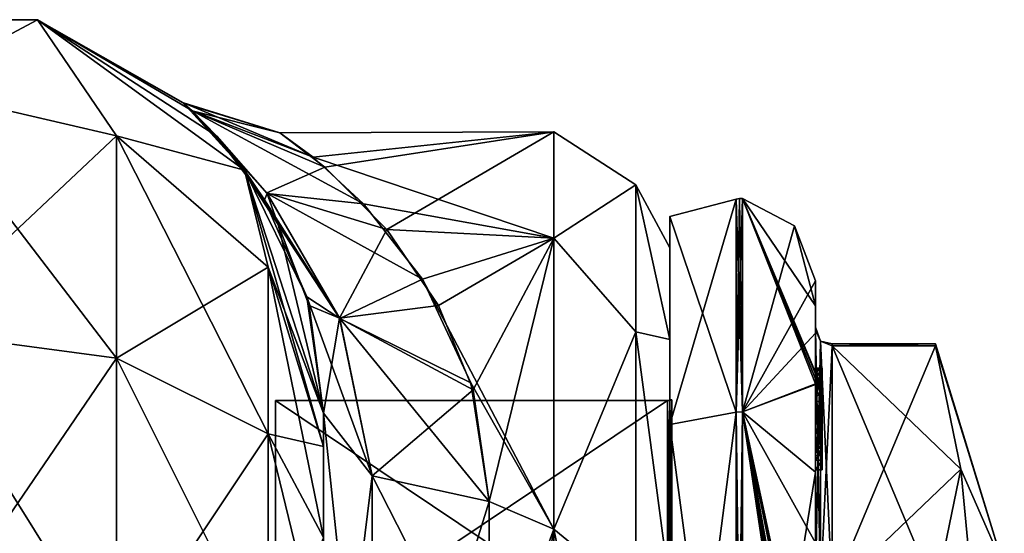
# Model space of a CAD drawing. Extents: x -23 to 700, y -1799 to -1.
# Tile 212 of 212: x 670 to 700, y -16 to -1. Entities that reach past the tile are written whole.
import ezdxf

# ---------------------------------------------------------------- set-up
doc = ezdxf.new("R2010")
doc.units = 0
doc.header["$LTSCALE"] = 67.568058
for name, color, linetype in [('1650', 7, 'CONTINUOUS'), ('1651', 7, 'CONTINUOUS'), ('1652', 7, 'CONTINUOUS'), ('1653', 7, 'CONTINUOUS'), ('1654', 7, 'CONTINUOUS'), ('1655', 7, 'CONTINUOUS'), ('1656', 7, 'CONTINUOUS'), ('1657', 7, 'CONTINUOUS'), ('1658', 7, 'CONTINUOUS'), ('1659', 7, 'CONTINUOUS'), ('1660', 7, 'CONTINUOUS'), ('1663', 7, 'CONTINUOUS'), ('1664', 7, 'CONTINUOUS'), ('1665', 7, 'CONTINUOUS'), ('1666', 7, 'CONTINUOUS'), ('1668', 7, 'CONTINUOUS'), ('1722', 7, 'CONTINUOUS'), ('1723', 7, 'CONTINUOUS'), ('1724', 7, 'CONTINUOUS'), ('1725', 7, 'CONTINUOUS'), ('1726', 7, 'CONTINUOUS'), ('1727', 7, 'CONTINUOUS'), ('1728', 7, 'CONTINUOUS'), ('1729', 7, 'CONTINUOUS'), ('1731', 7, 'CONTINUOUS'), ('1732', 7, 'CONTINUOUS'), ('1738', 7, 'CONTINUOUS'), ('1739', 7, 'CONTINUOUS'), ('1740', 7, 'CONTINUOUS'), ('1741', 7, 'CONTINUOUS'), ('1742', 7, 'CONTINUOUS'), ('1743', 7, 'CONTINUOUS'), ('1744', 7, 'CONTINUOUS'), ('1827', 7, 'CONTINUOUS'), ('1833', 7, 'CONTINUOUS'), ('1835', 7, 'CONTINUOUS'), ('1836', 7, 'CONTINUOUS'), ('833', 7, 'CONTINUOUS'), ('835', 7, 'CONTINUOUS'), ('836', 7, 'CONTINUOUS'), ('852', 7, 'CONTINUOUS'), ('853', 7, 'CONTINUOUS'), ('854', 7, 'CONTINUOUS'), ('866', 7, 'CONTINUOUS'), ('867', 7, 'CONTINUOUS'), ('871', 7, 'CONTINUOUS'), ('874', 7, 'CONTINUOUS')]:
    doc.layers.add(name, color=color, linetype=linetype)

msp = doc.modelspace()

# ---------------------------------------------------------------- linework, layer by layer
at = {"layer": '1650', "linetype": 'CONTINUOUS'}
for points in [[(694.9, -17.907, -14.418), (694.9, -10.467, -1.532), (698.023, -17.907, -14.418), (694.9, -17.907, -14.418)], [(698.023, -17.907, -14.418), (694.9, -10.467, -1.532), (698.786, -14.187, -7.975), (698.023, -17.907, -14.418)], [(698.786, -14.187, -7.975), (694.9, -10.467, -1.532), (698.023, -10.467, -1.532), (698.786, -14.187, -7.975)]]:
    msp.add_3dface(points, dxfattribs=at)
at = {"layer": '1651', "linetype": 'CONTINUOUS'}
for points in [[(694.9, -10.467, 1.532), (694.9, -17.907, 14.418), (698.023, -10.467, 1.532), (694.9, -10.467, 1.532)], [(698.023, -10.467, 1.532), (694.9, -17.907, 14.418), (698.786, -14.187, 7.975), (698.023, -10.467, 1.532)], [(698.786, -14.187, 7.975), (694.9, -17.907, 14.418), (698.023, -17.907, 14.418), (698.786, -14.187, 7.975)]]:
    msp.add_3dface(points, dxfattribs=at)
at = {"layer": '1652', "linetype": 'CONTINUOUS'}
for points in [[(694.4, -8.5), (694.4, -10.08, 7.69), (694.4, -9.257, -5.382), (694.4, -8.5)], [(694.4, -9.257, -5.382), (694.4, -10.08, 7.69), (694.4, -9.9, 0.012), (694.4, -9.257, -5.382)], [(694.4, -11.268, -10.015), (694.4, -9.257, -5.382), (694.4, -11.133, -9.552), (694.4, -11.268, -10.015)], [(694.4, -11.133, -9.552), (694.4, -9.257, -5.382), (694.4, -9.979, -1.686), (694.4, -11.133, -9.552)], [(694.4, -9.979, -1.686), (694.4, -9.257, -5.382), (694.4, -9.9, 0.012), (694.4, -9.979, -1.686)], [(694.4, -9.9, 0.012), (694.4, -10.08, 7.69), (694.4, -9.979, 1.686), (694.4, -9.9, 0.012)], [(694.4, -13.915, -8.604), (694.4, -13.561, -8.194), (694.4, -9.979, -1.686), (694.4, -13.915, -8.604)], [(694.4, -17.529, -14.764), (694.4, -13.915, -8.604), (694.4, -9.979, -1.686), (694.4, -17.529, -14.764)], [(694.4, -10.08, 7.69), (694.4, -14.278, 13.855), (694.4, -9.979, 1.686), (694.4, -10.08, 7.69)], [(694.4, -9.979, 1.686), (694.4, -14.278, 13.855), (694.4, -17.529, 14.764), (694.4, -9.979, 1.686)], [(694.4, -11.187, -9.097), (694.4, -11.133, -9.552), (694.4, -9.979, -1.686), (694.4, -11.187, -9.097)], [(694.4, -11.454, -8.634), (694.4, -11.187, -9.097), (694.4, -9.979, -1.686), (694.4, -11.454, -8.634)], [(694.4, -11.966, -8.23), (694.4, -11.454, -8.634), (694.4, -9.979, -1.686), (694.4, -11.966, -8.23)], [(694.4, -12.563, -7.993), (694.4, -11.966, -8.23), (694.4, -9.979, -1.686), (694.4, -12.563, -7.993)], [(694.4, -13.095, -7.988), (694.4, -12.563, -7.993), (694.4, -9.979, -1.686), (694.4, -13.095, -7.988)], [(694.4, -13.561, -8.194), (694.4, -13.095, -7.988), (694.4, -9.979, -1.686), (694.4, -13.561, -8.194)], [(694.4, -11.454, -9.579), (694.4, -11.514, -9.204), (694.4, -11.578, -9.948), (694.4, -11.454, -9.579)], [(694.4, -11.514, -9.204), (694.4, -11.747, -8.855), (694.4, -11.578, -9.948), (694.4, -11.514, -9.204)], [(694.4, -11.747, -8.855), (694.4, -11.701, -10.162), (694.4, -11.578, -9.948), (694.4, -11.747, -8.855)], [(694.4, -11.635, -10.603), (694.4, -14.211, -9.116), (694.4, -16.414, -15.685), (694.4, -11.635, -10.603)], [(694.4, -13.773, -8.966), (694.4, -11.701, -10.162), (694.4, -13.65, -8.752), (694.4, -13.773, -8.966)], [(694.4, -13.65, -8.752), (694.4, -11.701, -10.162), (694.4, -13.385, -8.46), (694.4, -13.65, -8.752)], [(694.4, -13.385, -8.46), (694.4, -11.701, -10.162), (694.4, -13.035, -8.329), (694.4, -13.385, -8.46)], [(694.4, -13.035, -8.329), (694.4, -11.701, -10.162), (694.4, -12.616, -8.356), (694.4, -13.035, -8.329)], [(694.4, -12.616, -8.356), (694.4, -11.701, -10.162), (694.4, -12.151, -8.55), (694.4, -12.616, -8.356)], [(694.4, -12.151, -8.55), (694.4, -11.701, -10.162), (694.4, -11.747, -8.855), (694.4, -12.151, -8.55)], [(694.4, -14.211, -9.116), (694.4, -13.915, -8.604), (694.4, -17.529, -14.764), (694.4, -14.211, -9.116)], [(694.4, -16.414, -15.685), (694.4, -14.211, -9.116), (694.4, -17.529, -14.764), (694.4, -16.414, -15.685)], [(694.4, -14.278, 13.855), (694.4, -20.48, 17.992), (694.4, -17.529, 14.764), (694.4, -14.278, 13.855)]]:
    msp.add_3dface(points, dxfattribs=at)
at = {"layer": '1653', "linetype": 'CONTINUOUS'}
for points in [[(690, -12.098), (690, -20.05, 13.772), (690, -6.556), (690, -12.098)], [(690, -6.556), (690, -20.05, 13.772), (690, -12.837, 15.164), (690, -6.556)], [(690, -12.837, -15.164), (690, -12.098), (690, -6.556), (690, -12.837, -15.164)], [(690, -20.05, -13.772), (690, -12.098), (690, -12.837, -15.164), (690, -20.05, -13.772)], [(690, -12.837, 15.164), (690, -20.05, 13.772), (690, -43.163, 15.164), (690, -12.837, 15.164)], [(690, -35.95, -13.772), (690, -20.05, -13.772), (690, -12.837, -15.164), (690, -35.95, -13.772)], [(690, -43.163, -15.164), (690, -35.95, -13.772), (690, -12.837, -15.164), (690, -43.163, -15.164)], [(690, -28, -21.444), (690, -43.163, -15.164), (690, -12.837, -15.164), (690, -28, -21.444)], [(690, -28, 21.444), (690, -12.837, 15.164), (690, -43.163, 15.164), (690, -28, 21.444)]]:
    msp.add_3dface(points, dxfattribs=at)
at = {"layer": '1654', "linetype": 'CONTINUOUS'}
for points in [[(678.1, -12.115), (678.1, -20.058, -13.757), (678.1, -43.885), (678.1, -12.115)], [(678.1, -12.115), (678.1, -43.885), (678.1, -35.942, 13.757), (678.1, -12.115)], [(678.1, -12.115), (678.1, -35.942, 13.757), (678.1, -20.058, 13.757), (678.1, -12.115)]]:
    msp.add_3dface(points, dxfattribs=at)
at = {"layer": '1655', "linetype": 'CONTINUOUS'}
for points in [[(678.1, -20.058, -13.757), (678.1, -12.115), (689.934, -20.058, -13.757), (678.1, -20.058, -13.757)], [(689.934, -20.058, -13.757), (678.1, -12.115), (689.934, -12.115), (689.934, -20.058, -13.757)]]:
    msp.add_3dface(points, dxfattribs=at)
at = {"layer": '1656', "linetype": 'CONTINUOUS'}
for points in [[(689.934, -12.115), (678.1, -12.115), (678.1, -20.058, 13.757), (689.934, -12.115)], [(689.934, -12.115), (678.1, -20.058, 13.757), (689.934, -20.058, 13.757), (689.934, -12.115)]]:
    msp.add_3dface(points, dxfattribs=at)
at = {"layer": '1657', "linetype": 'CONTINUOUS'}
for points in [[(692.195, -6.017), (692.195, -12.456, 15.544), (693.769, -6.84), (692.195, -6.017)], [(692.195, -12.456, 15.544), (694.4, -8.5), (693.769, -6.84), (692.195, -12.456, 15.544)], [(694.4, -10.08, 7.69), (694.4, -8.5), (692.195, -12.456, 15.544), (694.4, -10.08, 7.69)], [(694.4, -14.278, 13.855), (694.4, -10.08, 7.69), (692.195, -12.456, 15.544), (694.4, -14.278, 13.855)], [(692.195, -28, 21.983), (694.4, -14.278, 13.855), (692.195, -12.456, 15.544), (692.195, -28, 21.983)], [(694.4, -20.48, 17.992), (694.4, -14.278, 13.855), (692.195, -28, 21.983), (694.4, -20.48, 17.992)]]:
    msp.add_3dface(points, dxfattribs=at)
at = {"layer": '1658', "linetype": 'CONTINUOUS'}
for points in [[(694.4, -9.257, -5.382), (694.4, -11.268, -10.015), (692.195, -6.017), (694.4, -9.257, -5.382)], [(694.4, -9.257, -5.382), (692.195, -6.017), (693.769, -6.84), (694.4, -9.257, -5.382)], [(692.195, -6.017), (694.4, -11.268, -10.015), (694.4, -11.288, -10.053), (692.195, -6.017)], [(694.4, -11.31, -10.091), (692.195, -6.017), (694.4, -11.288, -10.053), (694.4, -11.31, -10.091)], [(692.195, -6.017), (694.4, -11.31, -10.091), (694.4, -11.461, -10.354), (692.195, -6.017)], [(692.195, -12.456, -15.544), (692.195, -6.017), (694.4, -11.613, -10.616), (692.195, -12.456, -15.544)], [(694.4, -11.613, -10.616), (692.195, -6.017), (694.4, -11.461, -10.354), (694.4, -11.613, -10.616)], [(694.4, -8.5), (694.4, -9.257, -5.382), (693.769, -6.84), (694.4, -8.5)], [(694.4, -11.624, -10.61), (692.195, -12.456, -15.544), (694.4, -11.613, -10.616), (694.4, -11.624, -10.61)], [(694.4, -11.635, -10.603), (692.195, -12.456, -15.544), (694.4, -11.624, -10.61), (694.4, -11.635, -10.603)], [(694.4, -11.635, -10.603), (694.4, -16.414, -15.685), (692.195, -12.456, -15.544), (694.4, -11.635, -10.603)], [(694.4, -16.414, -15.685), (694.4, -22.674, -18.759), (692.195, -12.456, -15.544), (694.4, -16.414, -15.685)], [(692.195, -12.456, -15.544), (694.4, -22.674, -18.759), (694.374, -22.674, -19.134), (692.195, -12.456, -15.544)], [(692.195, -12.456, -15.544), (694.4, -26.56, -19.447), (694.4, -26.884, -19.5), (692.195, -12.456, -15.544)], [(694.4, -26.56, -19.447), (692.195, -12.456, -15.544), (694.399, -26.227, -19.5), (694.4, -26.56, -19.447)], [(692.195, -28, -21.983), (692.195, -12.456, -15.544), (694.4, -27.249, -19.5), (692.195, -28, -21.983)], [(694.4, -27.249, -19.5), (692.195, -12.456, -15.544), (694.4, -27.067, -19.5), (694.4, -27.249, -19.5)], [(694.4, -27.067, -19.5), (692.195, -12.456, -15.544), (694.4, -26.884, -19.5), (694.4, -27.067, -19.5)], [(694.399, -26.227, -19.5), (692.195, -12.456, -15.544), (694.394, -25.404, -19.5), (694.399, -26.227, -19.5)], [(694.394, -25.404, -19.5), (692.195, -12.456, -15.544), (694.383, -24.594, -19.5), (694.394, -25.404, -19.5)], [(694.383, -24.594, -19.5), (692.195, -12.456, -15.544), (694.32, -23.021, -19.5), (694.383, -24.594, -19.5)], [(694.32, -23.021, -19.5), (692.195, -12.456, -15.544), (694.296, -22.674, -19.5), (694.32, -23.021, -19.5)], [(694.296, -22.674, -19.5), (692.195, -12.456, -15.544), (694.374, -22.674, -19.134), (694.296, -22.674, -19.5)]]:
    msp.add_3dface(points, dxfattribs=at)
at = {"layer": '1659', "linetype": 'CONTINUOUS'}
for points in [[(692.009, -12.465, -15.535), (690, -6.556), (692.009, -6.03, 0), (692.009, -12.465, -15.535)], [(690, -12.837, -15.164), (690, -6.556), (692.009, -12.465, -15.535), (690, -12.837, -15.164)], [(692.009, -28, -21.97), (690, -12.837, -15.164), (692.009, -12.465, -15.535), (692.009, -28, -21.97)], [(690, -28, -21.444), (690, -12.837, -15.164), (692.009, -28, -21.97), (690, -28, -21.444)]]:
    msp.add_3dface(points, dxfattribs=at)
at = {"layer": '1660', "linetype": 'CONTINUOUS'}
for points in [[(690, -6.556), (690, -12.837, 15.164), (692.009, -6.03, 0), (690, -6.556)], [(692.009, -6.03, 0), (690, -12.837, 15.164), (692.009, -12.465, 15.535), (692.009, -6.03, 0)], [(690, -12.837, 15.164), (690, -28, 21.444), (692.009, -12.465, 15.535), (690, -12.837, 15.164)], [(692.009, -12.465, 15.535), (690, -28, 21.444), (692.009, -28, 21.97), (692.009, -12.465, 15.535)]]:
    msp.add_3dface(points, dxfattribs=at)
at = {"layer": '1663', "linetype": 'CONTINUOUS'}
for points in [[(689.934, -20.058, 13.757), (690.064, -12.098), (689.999, -12.111), (689.934, -20.058, 13.757)], [(690.064, -12.098), (689.934, -20.058, 13.757), (690.064, -20.049, 13.772), (690.064, -12.098)], [(689.934, -12.115), (689.934, -20.058, 13.757), (689.999, -12.111), (689.934, -12.115)]]:
    msp.add_3dface(points, dxfattribs=at)
at = {"layer": '1664', "linetype": 'CONTINUOUS'}
for points in [[(689.934, -12.115), (689.999, -12.111), (690.064, -20.049, -13.772), (689.934, -12.115)], [(689.934, -20.058, -13.757), (689.934, -12.115), (690.064, -20.049, -13.772), (689.934, -20.058, -13.757)], [(689.999, -12.111), (690.064, -12.098), (690.064, -20.049, -13.772), (689.999, -12.111)]]:
    msp.add_3dface(points, dxfattribs=at)
at = {"layer": '1665', "linetype": 'CONTINUOUS'}
for points in [[(692.009, -12.465, 15.535), (692.195, -6.017), (692.102, -6.015, 0), (692.009, -12.465, 15.535)], [(692.009, -6.03, 0), (692.009, -12.465, 15.535), (692.102, -6.015, 0), (692.009, -6.03, 0)], [(692.195, -12.456, 15.544), (692.195, -6.017), (692.009, -12.465, 15.535), (692.195, -12.456, 15.544)], [(692.195, -28, 21.983), (692.195, -12.456, 15.544), (692.009, -28, 21.97), (692.195, -28, 21.983)], [(692.195, -12.456, 15.544), (692.009, -12.465, 15.535), (692.009, -28, 21.97), (692.195, -12.456, 15.544)]]:
    msp.add_3dface(points, dxfattribs=at)
at = {"layer": '1666', "linetype": 'CONTINUOUS'}
for points in [[(692.195, -12.456, -15.544), (692.009, -6.03, 0), (692.102, -6.015, 0), (692.195, -12.456, -15.544)], [(692.195, -12.456, -15.544), (692.009, -12.465, -15.535), (692.009, -6.03, 0), (692.195, -12.456, -15.544)], [(692.195, -6.017), (692.195, -12.456, -15.544), (692.102, -6.015, 0), (692.195, -6.017)], [(692.195, -12.456, -15.544), (692.195, -28, -21.983), (692.009, -12.465, -15.535), (692.195, -12.456, -15.544)], [(692.195, -28, -21.983), (692.009, -28, -21.97), (692.009, -12.465, -15.535), (692.195, -28, -21.983)]]:
    msp.add_3dface(points, dxfattribs=at)
at = {"layer": '1668', "linetype": 'CONTINUOUS'}
for points in [[(700.1, -17.175, -6.249), (698.023, -10.467, -1.532), (698.023, -10.4), (700.1, -17.175, -6.249)], [(698.023, -10.467, 1.532), (700.1, -17.175, -6.249), (698.023, -10.4), (698.023, -10.467, 1.532)], [(700.1, -17.175, -6.249), (698.786, -14.187, -7.975), (698.023, -10.467, -1.532), (700.1, -17.175, -6.249)], [(700.1, -17.175, -6.249), (698.023, -10.467, 1.532), (698.786, -14.187, 7.975), (700.1, -17.175, -6.249)], [(700.1, -17.175, 6.249), (698.786, -14.187, 7.975), (698.023, -17.907, 14.418), (700.1, -17.175, 6.249)], [(700.1, -28, -12.5), (698.023, -17.907, -14.418), (698.786, -14.187, -7.975), (700.1, -28, -12.5)], [(700.1, -17.175, 6.249), (700.1, -17.175, -6.249), (698.786, -14.187, 7.975), (700.1, -17.175, 6.249)], [(700.1, -17.175, -6.249), (700.1, -28, -12.5), (698.786, -14.187, -7.975), (700.1, -17.175, -6.249)]]:
    msp.add_3dface(points, dxfattribs=at)
at = {"layer": '1722', "linetype": 'CONTINUOUS'}
for points in [[(694.6, -11.136, -9.59), (694.6, -11.187, -9.097), (694.6, -11.578, -9.948), (694.6, -11.136, -9.59)], [(694.6, -11.136, -9.59), (694.6, -11.613, -10.616), (694.6, -11.31, -10.091), (694.6, -11.136, -9.59)], [(694.6, -11.613, -10.616), (694.6, -11.136, -9.59), (694.6, -11.578, -9.948), (694.6, -11.613, -10.616)], [(694.6, -11.453, -9.57), (694.6, -11.187, -9.097), (694.6, -11.514, -9.204), (694.6, -11.453, -9.57)], [(694.6, -11.578, -9.948), (694.6, -11.187, -9.097), (694.6, -11.453, -9.57), (694.6, -11.578, -9.948)], [(694.6, -11.187, -9.097), (694.6, -11.431, -8.659), (694.6, -11.514, -9.204), (694.6, -11.187, -9.097)], [(694.6, -11.514, -9.204), (694.6, -11.431, -8.659), (694.6, -11.724, -8.879), (694.6, -11.514, -9.204)], [(694.6, -11.431, -8.659), (694.6, -11.966, -8.23), (694.6, -11.724, -8.879), (694.6, -11.431, -8.659)], [(694.6, -11.701, -10.162), (694.6, -11.613, -10.616), (694.6, -11.578, -9.948), (694.6, -11.701, -10.162)], [(694.6, -14.211, -9.116), (694.6, -11.613, -10.616), (694.6, -13.773, -8.966), (694.6, -14.211, -9.116)], [(694.6, -11.613, -10.616), (694.6, -11.701, -10.162), (694.6, -13.773, -8.966), (694.6, -11.613, -10.616)], [(694.6, -11.724, -8.879), (694.6, -11.966, -8.23), (694.6, -12.151, -8.55), (694.6, -11.724, -8.879)], [(694.6, -11.966, -8.23), (694.6, -12.59, -7.986), (694.6, -12.151, -8.55), (694.6, -11.966, -8.23)], [(694.6, -12.151, -8.55), (694.6, -12.59, -7.986), (694.6, -12.646, -8.348), (694.6, -12.151, -8.55)], [(694.6, -12.646, -8.348), (694.6, -12.59, -7.986), (694.6, -13.035, -8.329), (694.6, -12.646, -8.348)], [(694.6, -12.59, -7.986), (694.6, -13.095, -7.988), (694.6, -13.035, -8.329), (694.6, -12.59, -7.986)], [(694.6, -13.035, -8.329), (694.6, -13.095, -7.988), (694.6, -13.386, -8.46), (694.6, -13.035, -8.329)], [(694.6, -13.095, -7.988), (694.6, -13.553, -8.187), (694.6, -13.386, -8.46), (694.6, -13.095, -7.988)], [(694.6, -13.386, -8.46), (694.6, -13.553, -8.187), (694.6, -13.65, -8.752), (694.6, -13.386, -8.46)], [(694.6, -13.553, -8.187), (694.6, -13.915, -8.604), (694.6, -13.773, -8.966), (694.6, -13.553, -8.187)], [(694.6, -13.65, -8.752), (694.6, -13.553, -8.187), (694.6, -13.773, -8.966), (694.6, -13.65, -8.752)], [(694.6, -13.915, -8.604), (694.6, -14.211, -9.116), (694.6, -13.773, -8.966), (694.6, -13.915, -8.604)]]:
    msp.add_3dface(points, dxfattribs=at)
at = {"layer": '1723', "linetype": 'CONTINUOUS'}
for points in [[(694.4, -13.915, -8.604), (694.4, -14.211, -9.116), (694.6, -13.915, -8.604), (694.4, -13.915, -8.604)], [(694.4, -14.211, -9.116), (694.6, -14.211, -9.116), (694.6, -13.915, -8.604), (694.4, -14.211, -9.116)]]:
    msp.add_3dface(points, dxfattribs=at)
at = {"layer": '1724', "linetype": 'CONTINUOUS'}
for points in [[(694.4, -13.095, -7.988), (694.4, -13.561, -8.194), (694.6, -13.095, -7.988), (694.4, -13.095, -7.988)], [(694.4, -13.561, -8.194), (694.6, -13.553, -8.187), (694.6, -13.095, -7.988), (694.4, -13.561, -8.194)], [(694.4, -13.561, -8.194), (694.4, -13.915, -8.604), (694.6, -13.553, -8.187), (694.4, -13.561, -8.194)], [(694.4, -13.915, -8.604), (694.6, -13.915, -8.604), (694.6, -13.553, -8.187), (694.4, -13.915, -8.604)]]:
    msp.add_3dface(points, dxfattribs=at)
at = {"layer": '1725', "linetype": 'CONTINUOUS'}
for points in [[(694.4, -11.966, -8.23), (694.4, -12.563, -7.993), (694.6, -11.966, -8.23), (694.4, -11.966, -8.23)], [(694.4, -12.563, -7.993), (694.6, -12.59, -7.986), (694.6, -11.966, -8.23), (694.4, -12.563, -7.993)], [(694.4, -12.563, -7.993), (694.4, -13.095, -7.988), (694.6, -12.59, -7.986), (694.4, -12.563, -7.993)], [(694.4, -13.095, -7.988), (694.6, -13.095, -7.988), (694.6, -12.59, -7.986), (694.4, -13.095, -7.988)]]:
    msp.add_3dface(points, dxfattribs=at)
at = {"layer": '1726', "linetype": 'CONTINUOUS'}
for points in [[(694.4, -11.187, -9.097), (694.4, -11.454, -8.634), (694.6, -11.187, -9.097), (694.4, -11.187, -9.097)], [(694.4, -11.454, -8.634), (694.6, -11.431, -8.659), (694.6, -11.187, -9.097), (694.4, -11.454, -8.634)], [(694.4, -11.454, -8.634), (694.4, -11.966, -8.23), (694.6, -11.431, -8.659), (694.4, -11.454, -8.634)], [(694.4, -11.966, -8.23), (694.6, -11.966, -8.23), (694.6, -11.431, -8.659), (694.4, -11.966, -8.23)]]:
    msp.add_3dface(points, dxfattribs=at)
at = {"layer": '1727', "linetype": 'CONTINUOUS'}
for points in [[(694.4, -11.268, -10.015), (694.4, -11.133, -9.552), (694.6, -11.136, -9.59), (694.4, -11.268, -10.015)], [(694.4, -11.133, -9.552), (694.4, -11.187, -9.097), (694.6, -11.136, -9.59), (694.4, -11.133, -9.552)], [(694.4, -11.268, -10.015), (694.6, -11.136, -9.59), (694.6, -11.31, -10.091), (694.4, -11.268, -10.015)], [(694.4, -11.187, -9.097), (694.6, -11.187, -9.097), (694.6, -11.136, -9.59), (694.4, -11.187, -9.097)], [(694.4, -11.288, -10.053), (694.4, -11.268, -10.015), (694.6, -11.31, -10.091), (694.4, -11.288, -10.053)], [(694.4, -11.31, -10.091), (694.4, -11.288, -10.053), (694.6, -11.31, -10.091), (694.4, -11.31, -10.091)]]:
    msp.add_3dface(points, dxfattribs=at)
at = {"layer": '1728', "linetype": 'CONTINUOUS'}
for points in [[(694.4, -11.461, -10.354), (694.4, -11.31, -10.091), (694.6, -11.613, -10.616), (694.4, -11.461, -10.354)], [(694.6, -11.613, -10.616), (694.4, -11.31, -10.091), (694.6, -11.31, -10.091), (694.6, -11.613, -10.616)], [(694.4, -11.613, -10.616), (694.4, -11.461, -10.354), (694.6, -11.613, -10.616), (694.4, -11.613, -10.616)]]:
    msp.add_3dface(points, dxfattribs=at)
at = {"layer": '1729', "linetype": 'CONTINUOUS'}
for points in [[(694.4, -11.624, -10.61), (694.4, -11.613, -10.616), (694.6, -14.211, -9.116), (694.4, -11.624, -10.61)], [(694.4, -11.613, -10.616), (694.6, -11.613, -10.616), (694.6, -14.211, -9.116), (694.4, -11.613, -10.616)], [(694.4, -11.635, -10.603), (694.4, -11.624, -10.61), (694.6, -14.211, -9.116), (694.4, -11.635, -10.603)], [(694.4, -14.211, -9.116), (694.4, -11.635, -10.603), (694.6, -14.211, -9.116), (694.4, -14.211, -9.116)]]:
    msp.add_3dface(points, dxfattribs=at)
at = {"layer": '1731', "linetype": 'CONTINUOUS'}
for points in [[(694.4, -17.529, -14.764), (694.4, -9.979, -1.686), (694.549, -10.326, -1.576), (694.4, -17.529, -14.764)], [(694.4, -17.529, -14.764), (694.549, -10.326, -1.576), (694.549, -17.798, -14.518), (694.4, -17.529, -14.764)], [(694.549, -10.326, -1.576), (694.9, -10.467, -1.532), (694.549, -17.798, -14.518), (694.549, -10.326, -1.576)], [(694.9, -10.467, -1.532), (694.9, -17.907, -14.418), (694.549, -17.798, -14.518), (694.9, -10.467, -1.532)]]:
    msp.add_3dface(points, dxfattribs=at)
at = {"layer": '1732', "linetype": 'CONTINUOUS'}
for points in [[(694.4, -9.979, 1.686), (694.4, -17.529, 14.764), (694.549, -17.798, 14.518), (694.4, -9.979, 1.686)], [(694.4, -9.979, 1.686), (694.549, -17.798, 14.518), (694.549, -10.326, 1.576), (694.4, -9.979, 1.686)], [(694.9, -17.907, 14.418), (694.9, -10.467, 1.532), (694.549, -10.326, 1.576), (694.9, -17.907, 14.418)], [(694.549, -17.798, 14.518), (694.9, -17.907, 14.418), (694.549, -10.326, 1.576), (694.549, -17.798, 14.518)]]:
    msp.add_3dface(points, dxfattribs=at)
at = {"layer": '1738', "linetype": 'CONTINUOUS'}
for points in [[(694.4, -11.701, -10.162), (694.4, -13.773, -8.966), (694.6, -11.701, -10.162), (694.4, -11.701, -10.162)], [(694.6, -11.701, -10.162), (694.4, -13.773, -8.966), (694.6, -13.773, -8.966), (694.6, -11.701, -10.162)]]:
    msp.add_3dface(points, dxfattribs=at)
at = {"layer": '1739', "linetype": 'CONTINUOUS'}
for points in [[(694.4, -13.773, -8.966), (694.4, -13.65, -8.752), (694.6, -13.773, -8.966), (694.4, -13.773, -8.966)], [(694.4, -13.65, -8.752), (694.6, -13.65, -8.752), (694.6, -13.773, -8.966), (694.4, -13.65, -8.752)]]:
    msp.add_3dface(points, dxfattribs=at)
at = {"layer": '1740', "linetype": 'CONTINUOUS'}
for points in [[(694.4, -13.385, -8.46), (694.4, -13.035, -8.329), (694.6, -13.386, -8.46), (694.4, -13.385, -8.46)], [(694.4, -13.035, -8.329), (694.6, -13.035, -8.329), (694.6, -13.386, -8.46), (694.4, -13.035, -8.329)], [(694.4, -13.65, -8.752), (694.4, -13.385, -8.46), (694.6, -13.65, -8.752), (694.4, -13.65, -8.752)], [(694.4, -13.385, -8.46), (694.6, -13.386, -8.46), (694.6, -13.65, -8.752), (694.4, -13.385, -8.46)]]:
    msp.add_3dface(points, dxfattribs=at)
at = {"layer": '1741', "linetype": 'CONTINUOUS'}
for points in [[(694.4, -12.616, -8.356), (694.4, -12.151, -8.55), (694.6, -12.646, -8.348), (694.4, -12.616, -8.356)], [(694.4, -12.151, -8.55), (694.6, -12.151, -8.55), (694.6, -12.646, -8.348), (694.4, -12.151, -8.55)], [(694.4, -13.035, -8.329), (694.4, -12.616, -8.356), (694.6, -13.035, -8.329), (694.4, -13.035, -8.329)], [(694.4, -12.616, -8.356), (694.6, -12.646, -8.348), (694.6, -13.035, -8.329), (694.4, -12.616, -8.356)]]:
    msp.add_3dface(points, dxfattribs=at)
at = {"layer": '1742', "linetype": 'CONTINUOUS'}
for points in [[(694.4, -11.747, -8.855), (694.4, -11.514, -9.204), (694.6, -11.724, -8.879), (694.4, -11.747, -8.855)], [(694.4, -11.514, -9.204), (694.6, -11.514, -9.204), (694.6, -11.724, -8.879), (694.4, -11.514, -9.204)], [(694.4, -11.747, -8.855), (694.6, -11.724, -8.879), (694.6, -12.151, -8.55), (694.4, -11.747, -8.855)], [(694.4, -12.151, -8.55), (694.4, -11.747, -8.855), (694.6, -12.151, -8.55), (694.4, -12.151, -8.55)]]:
    msp.add_3dface(points, dxfattribs=at)
at = {"layer": '1743', "linetype": 'CONTINUOUS'}
for points in [[(694.4, -11.454, -9.579), (694.4, -11.578, -9.948), (694.6, -11.453, -9.57), (694.4, -11.454, -9.579)], [(694.4, -11.454, -9.579), (694.6, -11.453, -9.57), (694.6, -11.514, -9.204), (694.4, -11.454, -9.579)], [(694.4, -11.578, -9.948), (694.6, -11.578, -9.948), (694.6, -11.453, -9.57), (694.4, -11.578, -9.948)], [(694.4, -11.514, -9.204), (694.4, -11.454, -9.579), (694.6, -11.514, -9.204), (694.4, -11.514, -9.204)]]:
    msp.add_3dface(points, dxfattribs=at)
at = {"layer": '1744', "linetype": 'CONTINUOUS'}
for points in [[(694.4, -11.578, -9.948), (694.4, -11.701, -10.162), (694.6, -11.578, -9.948), (694.4, -11.578, -9.948)], [(694.4, -11.701, -10.162), (694.6, -11.701, -10.162), (694.6, -11.578, -9.948), (694.4, -11.701, -10.162)]]:
    msp.add_3dface(points, dxfattribs=at)
at = {"layer": '1827', "linetype": 'CONTINUOUS'}
for points in [[(698.023, -10.467, -1.532), (694.9, -10.467, -1.532), (694.9, -10.4, 0.01), (698.023, -10.467, -1.532)], [(698.023, -10.4), (698.023, -10.467, -1.532), (694.9, -10.4, 0.01), (698.023, -10.4)], [(694.9, -10.467, 1.532), (698.023, -10.467, 1.532), (698.023, -10.4), (694.9, -10.467, 1.532)], [(694.9, -10.467, 1.532), (698.023, -10.4), (694.9, -10.4, 0.01), (694.9, -10.467, 1.532)]]:
    msp.add_3dface(points, dxfattribs=at)
at = {"layer": '1833', "linetype": 'CONTINUOUS'}
for points in [[(694.4, -9.979, -1.686), (694.4, -9.9, 0.012), (694.549, -10.326, 1.576), (694.4, -9.979, -1.686)], [(694.4, -9.9, 0.012), (694.4, -9.979, 1.686), (694.549, -10.326, 1.576), (694.4, -9.9, 0.012)], [(694.4, -9.979, -1.686), (694.549, -10.326, 1.576), (694.549, -10.326, -1.576), (694.4, -9.979, -1.686)], [(694.9, -10.4, 0.01), (694.9, -10.467, -1.532), (694.549, -10.326, -1.576), (694.9, -10.4, 0.01)], [(694.9, -10.467, 1.532), (694.9, -10.4, 0.01), (694.549, -10.326, -1.576), (694.9, -10.467, 1.532)], [(694.549, -10.326, 1.576), (694.9, -10.467, 1.532), (694.549, -10.326, -1.576), (694.549, -10.326, 1.576)]]:
    msp.add_3dface(points, dxfattribs=at)
at = {"layer": '1835', "linetype": 'CONTINUOUS'}
for points in [[(690, -12.098), (690, -20.05, -13.772), (690.064, -12.098), (690, -12.098)], [(690.064, -12.098), (690, -20.05, -13.772), (690.064, -20.049, -13.772), (690.064, -12.098)]]:
    msp.add_3dface(points, dxfattribs=at)
at = {"layer": '1836', "linetype": 'CONTINUOUS'}
for points in [[(690, -20.05, 13.772), (690, -12.098), (690.064, -20.049, 13.772), (690, -20.05, 13.772)], [(690, -12.098), (690.064, -12.098), (690.064, -20.049, 13.772), (690, -12.098)]]:
    msp.add_3dface(points, dxfattribs=at)
at = {"layer": '833', "linetype": 'CONTINUOUS'}
for points in [[(679.55, -56.093, 33.614), (679.55, -52.011, 25.648), (679.55, -12.5, 33.5), (679.55, -56.093, 33.614)], [(679.55, -12.5, 33.5), (679.55, -52.011, 25.648), (679.55, -26.36, 28.954), (679.55, -12.5, 33.5)], [(679.55, -13.504, 37.24), (679.55, -56.093, 33.614), (679.55, -12.5, 33.5), (679.55, -13.504, 37.24)], [(679.55, -12.5, 24.51), (679.55, -12.5, 33.5), (679.55, -26.36, 28.954), (679.55, -12.5, 24.51)], [(679.55, -12.5, -33.5), (679.55, -12.5, -24.51), (679.55, -26.36, -28.954), (679.55, -12.5, -33.5)], [(679.55, -13.504, -37.24), (679.55, -12.5, -33.5), (679.55, -56.092, -33.612), (679.55, -13.504, -37.24)], [(679.55, -56.092, -33.612), (679.55, -12.5, -33.5), (679.55, -26.36, -28.954), (679.55, -56.092, -33.612)], [(679.55, -63.189, 39.074), (679.55, -56.093, 33.614), (679.55, -13.504, 37.24), (679.55, -63.189, 39.074)], [(679.55, -16.257, 39.994), (679.55, -63.189, 39.074), (679.55, -13.504, 37.24), (679.55, -16.257, 39.994)], [(679.55, -16.257, -39.994), (679.55, -13.504, -37.24), (679.55, -63.187, -39.073), (679.55, -16.257, -39.994)], [(679.55, -63.187, -39.073), (679.55, -13.504, -37.24), (679.55, -56.092, -33.612), (679.55, -63.187, -39.073)]]:
    msp.add_3dface(points, dxfattribs=at)
at = {"layer": '835', "linetype": 'CONTINUOUS'}
for points in [[(690, -7.5, 0), (690, -10.269, 10.281), (690, -48.5, 0), (690, -7.5, 0)], [(690, -10.269, -10.281), (690, -7.5, 0), (690, -45.731, -10.281), (690, -10.269, -10.281)], [(690, -45.731, -10.281), (690, -7.5, 0), (690, -48.5, 0), (690, -45.731, -10.281)], [(690, -10.269, 10.281), (690, -17.796, 17.773), (690, -45.731, 10.281), (690, -10.269, 10.281)], [(690, -48.5, 0), (690, -10.269, 10.281), (690, -45.731, 10.281), (690, -48.5, 0)], [(690, -17.796, -17.773), (690, -10.269, -10.281), (690, -38.204, -17.773), (690, -17.796, -17.773)], [(690, -38.204, -17.773), (690, -10.269, -10.281), (690, -45.731, -10.281), (690, -38.204, -17.773)]]:
    msp.add_3dface(points, dxfattribs=at)
at = {"layer": '836', "linetype": 'CONTINUOUS'}
for points in [[(679.588, -5.068, 7.081), (686.5, -4, 0), (678.229, -4.033, 1.251), (679.588, -5.068, 7.081)], [(678.229, -4.033, 1.251), (686.5, -4, 0), (679.235, -4.769, -6.028), (678.229, -4.033, 1.251)], [(686.5, -4, 0), (686.5, -7.215, -12), (679.235, -4.769, -6.028), (686.5, -4, 0)], [(681.458, -6.951, 11.531), (686.5, -4, 0), (679.588, -5.068, 7.081), (681.458, -6.951, 11.531)], [(686.5, -7.215, 12), (686.5, -4, 0), (681.458, -6.951, 11.531), (686.5, -7.215, 12)], [(679.235, -4.769, -6.028), (686.5, -7.215, -12), (680.76, -6.175, -9.983), (679.235, -4.769, -6.028)], [(680.76, -6.175, -9.983), (686.5, -7.215, -12), (682.537, -8.454, -13.927), (680.76, -6.175, -9.983)], [(683.02, -9.25, 14.981), (686.5, -7.215, 12), (681.458, -6.951, 11.531), (683.02, -9.25, 14.981)], [(686.5, -7.215, -12), (686.5, -16, -20.785), (682.537, -8.454, -13.927), (686.5, -7.215, -12)], [(684.069, -11.798, 17.706), (686.5, -7.215, 12), (683.02, -9.25, 14.981), (684.069, -11.798, 17.706)], [(684.55, -15.172, 20.284), (686.5, -7.215, 12), (684.069, -11.798, 17.706), (684.55, -15.172, 20.284)], [(686.5, -16, 20.785), (686.5, -7.215, 12), (684.55, -15.172, 20.284), (686.5, -16, 20.785)], [(682.537, -8.454, -13.927), (686.5, -16, -20.785), (683.992, -11.579, -17.503), (682.537, -8.454, -13.927)], [(683.992, -11.579, -17.503), (686.5, -16, -20.785), (684.55, -15.172, -20.284), (683.992, -11.579, -17.503)], [(684.55, -15.172, -20.284), (686.5, -16, -20.785), (684.55, -21.323, -23.052), (684.55, -15.172, -20.284)], [(684.55, -21.323, 23.052), (686.5, -16, 20.785), (684.55, -15.172, 20.284), (684.55, -21.323, 23.052)], [(686.5, -16, -20.785), (686.5, -28, -24), (684.55, -21.323, -23.052), (686.5, -16, -20.785)], [(686.5, -28, 24), (686.5, -16, 20.785), (684.55, -28, 24), (686.5, -28, 24)], [(684.55, -28, 24), (686.5, -16, 20.785), (684.55, -21.323, 23.052), (684.55, -28, 24)]]:
    msp.add_3dface(points, dxfattribs=at)
at = {"layer": '852', "linetype": 'CONTINUOUS'}
for points in [[(663.187, -0.612, -33.5), (670.913, -0.612, -33.5), (667.05, -2.674, -43.491), (663.187, -0.612, -33.5)], [(667.05, -2.674, -43.491), (670.913, -0.612, -33.5), (673.3, -4.125, -42.654), (667.05, -2.674, -43.491)], [(670.913, -0.612, -33.5), (677.163, -5.153, -33.5), (673.3, -4.125, -42.654), (670.913, -0.612, -33.5)], [(667.05, -2.674, -43.491), (673.3, -4.125, -42.654), (667.05, -10, -50.821), (667.05, -2.674, -43.491)], [(673.3, -4.125, -42.654), (673.3, -10.837, -49.37), (667.05, -10, -50.821), (673.3, -4.125, -42.654)], [(673.3, -4.125, -42.654), (677.163, -5.153, -33.5), (677.875, -8.089, -40.369), (673.3, -4.125, -42.654)], [(673.3, -4.125, -42.654), (677.875, -8.089, -40.369), (673.3, -10.837, -49.37), (673.3, -4.125, -42.654)], [(677.163, -5.153, -33.5), (679.55, -12.5, -33.5), (677.875, -8.089, -40.369), (677.163, -5.153, -33.5)], [(677.875, -8.089, -40.369), (677.875, -13.125, -45.408), (673.3, -10.837, -49.37), (677.875, -8.089, -40.369)], [(679.55, -12.5, -33.5), (679.55, -13.504, -37.24), (677.875, -8.089, -40.369), (679.55, -12.5, -33.5)], [(677.875, -8.089, -40.369), (679.55, -13.504, -37.24), (677.875, -13.125, -45.408), (677.875, -8.089, -40.369)], [(673.3, -10.837, -49.37), (667.05, -20, -53.5), (667.05, -10, -50.821), (673.3, -10.837, -49.37)], [(673.3, -20, -51.825), (667.05, -20, -53.5), (673.3, -10.837, -49.37), (673.3, -20, -51.825)], [(677.875, -13.125, -45.408), (673.3, -20, -51.825), (673.3, -10.837, -49.37), (677.875, -13.125, -45.408)], [(677.875, -20, -47.25), (673.3, -20, -51.825), (677.875, -13.125, -45.408), (677.875, -20, -47.25)], [(679.55, -13.504, -37.24), (679.55, -16.257, -39.994), (677.875, -13.125, -45.408), (679.55, -13.504, -37.24)], [(679.55, -16.257, -39.994), (677.875, -20, -47.25), (677.875, -13.125, -45.408), (679.55, -16.257, -39.994)]]:
    msp.add_3dface(points, dxfattribs=at)
at = {"layer": '853', "linetype": 'CONTINUOUS'}
for points in [[(663.187, -0.612, 33.5), (670.913, -0.612, 33.5), (663.187, -0.612, -33.5), (663.187, -0.612, 33.5)], [(670.913, -0.612, 33.5), (670.913, -0.612, -33.5), (663.187, -0.612, -33.5), (670.913, -0.612, 33.5)], [(670.913, -0.612, 33.5), (677.163, -5.153, 33.5), (670.913, -0.612, -33.5), (670.913, -0.612, 33.5)], [(670.913, -0.612, -33.5), (677.163, -5.153, 33.5), (675.334, -3.139, 4.77), (670.913, -0.612, -33.5)], [(677.163, -5.153, -33.5), (670.913, -0.612, -33.5), (676.33, -4.126, -9.994), (677.163, -5.153, -33.5)], [(676.33, -4.126, -9.994), (670.913, -0.612, -33.5), (675.569, -3.353, -6.294), (676.33, -4.126, -9.994)], [(675.569, -3.353, -6.294), (670.913, -0.612, -33.5), (675.317, -3.124, -4.642), (675.569, -3.353, -6.294)], [(675.317, -3.124, -4.642), (670.913, -0.612, -33.5), (675.334, -3.139, 4.77), (675.317, -3.124, -4.642)], [(675.334, -3.139, 4.77), (677.163, -5.153, 33.5), (675.585, -3.367, 6.416), (675.334, -3.139, 4.77)], [(675.585, -3.367, 6.416), (677.163, -5.153, 33.5), (676.777, -4.649, 11.799), (675.585, -3.367, 6.416)], [(677.762, -6.058, -15.487), (677.163, -5.153, -33.5), (676.33, -4.126, -9.994), (677.762, -6.058, -15.487)], [(676.777, -4.649, 11.799), (677.163, -5.153, 33.5), (678.175, -6.8, 17.02), (676.777, -4.649, 11.799)], [(677.163, -5.153, 33.5), (679.55, -12.5, 33.5), (678.175, -6.8, 17.02), (677.163, -5.153, 33.5)], [(679.55, -12.5, -24.51), (679.55, -12.5, -33.5), (677.163, -5.153, -33.5), (679.55, -12.5, -24.51)], [(679.55, -12.5, -24.51), (677.163, -5.153, -33.5), (679.046, -8.986, -20.592), (679.55, -12.5, -24.51)], [(679.046, -8.986, -20.592), (677.163, -5.153, -33.5), (677.762, -6.058, -15.487), (679.046, -8.986, -20.592)], [(678.175, -6.8, 17.02), (679.55, -12.5, 33.5), (679.119, -9.248, 20.949), (678.175, -6.8, 17.02)], [(679.55, -12.5, 33.5), (679.55, -12.5, 24.51), (679.119, -9.248, 20.949), (679.55, -12.5, 33.5)]]:
    msp.add_3dface(points, dxfattribs=at)
at = {"layer": '854', "linetype": 'CONTINUOUS'}
for points in [[(670.913, -0.612, 33.5), (663.187, -0.612, 33.5), (667.05, -2.674, 43.491), (670.913, -0.612, 33.5)], [(673.3, -4.125, 42.654), (670.913, -0.612, 33.5), (667.05, -2.674, 43.491), (673.3, -4.125, 42.654)], [(677.163, -5.153, 33.5), (670.913, -0.612, 33.5), (673.3, -4.125, 42.654), (677.163, -5.153, 33.5)], [(667.05, -10, 50.821), (673.3, -10.837, 49.37), (667.05, -2.674, 43.491), (667.05, -10, 50.821)], [(673.3, -10.837, 49.37), (673.3, -4.125, 42.654), (667.05, -2.674, 43.491), (673.3, -10.837, 49.37)], [(673.3, -10.837, 49.37), (677.875, -13.125, 45.408), (673.3, -4.125, 42.654), (673.3, -10.837, 49.37)], [(677.875, -13.125, 45.408), (677.875, -8.089, 40.369), (673.3, -4.125, 42.654), (677.875, -13.125, 45.408)], [(677.875, -8.089, 40.369), (677.163, -5.153, 33.5), (673.3, -4.125, 42.654), (677.875, -8.089, 40.369)], [(679.55, -13.504, 37.24), (679.55, -12.5, 33.5), (677.163, -5.153, 33.5), (679.55, -13.504, 37.24)], [(679.55, -13.504, 37.24), (677.163, -5.153, 33.5), (677.875, -8.089, 40.369), (679.55, -13.504, 37.24)], [(679.55, -16.257, 39.994), (679.55, -13.504, 37.24), (677.875, -8.089, 40.369), (679.55, -16.257, 39.994)], [(677.875, -13.125, 45.408), (679.55, -16.257, 39.994), (677.875, -8.089, 40.369), (677.875, -13.125, 45.408)], [(667.05, -20, 53.5), (673.3, -20, 51.825), (667.05, -10, 50.821), (667.05, -20, 53.5)], [(667.05, -10, 50.821), (673.3, -20, 51.825), (673.3, -10.837, 49.37), (667.05, -10, 50.821)], [(673.3, -20, 51.825), (677.875, -20, 47.25), (673.3, -10.837, 49.37), (673.3, -20, 51.825)], [(673.3, -10.837, 49.37), (677.875, -20, 47.25), (677.875, -13.125, 45.408), (673.3, -10.837, 49.37)], [(679.55, -20, 41), (679.55, -16.257, 39.994), (677.875, -13.125, 45.408), (679.55, -20, 41)], [(677.875, -20, 47.25), (679.55, -20, 41), (677.875, -13.125, 45.408), (677.875, -20, 47.25)]]:
    msp.add_3dface(points, dxfattribs=at)
at = {"layer": '866', "linetype": 'CONTINUOUS'}
for points in [[(678.229, -4.033, 1.251), (679.235, -4.769, -6.028), (675.317, -3.124, -4.642), (678.229, -4.033, 1.251)], [(678.229, -4.033, 1.251), (675.317, -3.124, -4.642), (675.334, -3.139, 4.77), (678.229, -4.033, 1.251)], [(679.235, -4.769, -6.028), (675.569, -3.353, -6.294), (675.317, -3.124, -4.642), (679.235, -4.769, -6.028)], [(678.229, -4.033, 1.251), (675.334, -3.139, 4.77), (675.585, -3.367, 6.416), (678.229, -4.033, 1.251)], [(679.235, -4.769, -6.028), (680.76, -6.175, -9.983), (675.569, -3.353, -6.294), (679.235, -4.769, -6.028)], [(675.569, -3.353, -6.294), (680.76, -6.175, -9.983), (677.849, -5.864, -12.637), (675.569, -3.353, -6.294)], [(676.33, -4.126, -9.994), (675.569, -3.353, -6.294), (677.849, -5.864, -12.637), (676.33, -4.126, -9.994)], [(679.588, -5.068, 7.081), (678.229, -4.033, 1.251), (675.585, -3.367, 6.416), (679.588, -5.068, 7.081)], [(679.588, -5.068, 7.081), (675.585, -3.367, 6.416), (677.834, -5.843, 12.599), (679.588, -5.068, 7.081)], [(675.585, -3.367, 6.416), (676.777, -4.649, 11.799), (677.834, -5.843, 12.599), (675.585, -3.367, 6.416)], [(677.762, -6.058, -15.487), (676.33, -4.126, -9.994), (677.849, -5.864, -12.637), (677.762, -6.058, -15.487)], [(676.777, -4.649, 11.799), (678.175, -6.8, 17.02), (677.834, -5.843, 12.599), (676.777, -4.649, 11.799)], [(681.458, -6.951, 11.531), (679.588, -5.068, 7.081), (677.834, -5.843, 12.599), (681.458, -6.951, 11.531)], [(680.038, -9.642, -17.669), (677.762, -6.058, -15.487), (677.849, -5.864, -12.637), (680.038, -9.642, -17.669)], [(680.033, -9.631, 17.656), (681.458, -6.951, 11.531), (677.834, -5.843, 12.599), (680.033, -9.631, 17.656)], [(678.175, -6.8, 17.02), (680.033, -9.631, 17.656), (677.834, -5.843, 12.599), (678.175, -6.8, 17.02)], [(680.76, -6.175, -9.983), (682.537, -8.454, -13.927), (677.849, -5.864, -12.637), (680.76, -6.175, -9.983)], [(682.537, -8.454, -13.927), (680.038, -9.642, -17.669), (677.849, -5.864, -12.637), (682.537, -8.454, -13.927)], [(679.046, -8.986, -20.592), (677.762, -6.058, -15.487), (680.038, -9.642, -17.669), (679.046, -8.986, -20.592)], [(678.175, -6.8, 17.02), (679.119, -9.248, 20.949), (680.033, -9.631, 17.656), (678.175, -6.8, 17.02)], [(683.02, -9.25, 14.981), (681.458, -6.951, 11.531), (680.033, -9.631, 17.656), (683.02, -9.25, 14.981)], [(682.537, -8.454, -13.927), (683.992, -11.579, -17.503), (680.038, -9.642, -17.669), (682.537, -8.454, -13.927)], [(679.55, -12.5, -24.51), (679.046, -8.986, -20.592), (681.014, -14.39, -21.522), (679.55, -12.5, -24.51)], [(681.014, -14.39, -21.522), (679.046, -8.986, -20.592), (680.038, -9.642, -17.669), (681.014, -14.39, -21.522)], [(679.119, -9.248, 20.949), (679.55, -12.5, 24.51), (680.033, -9.631, 17.656), (679.119, -9.248, 20.949)], [(684.069, -11.798, 17.706), (683.02, -9.25, 14.981), (680.033, -9.631, 17.656), (684.069, -11.798, 17.706)], [(679.55, -12.5, 24.51), (681.014, -14.39, 21.522), (680.033, -9.631, 17.656), (679.55, -12.5, 24.51)], [(681.014, -14.39, 21.522), (684.069, -11.798, 17.706), (680.033, -9.631, 17.656), (681.014, -14.39, 21.522)], [(683.992, -11.579, -17.503), (684.55, -15.172, -20.284), (680.038, -9.642, -17.669), (683.992, -11.579, -17.503)], [(684.55, -15.172, -20.284), (681.014, -14.39, -21.522), (680.038, -9.642, -17.669), (684.55, -15.172, -20.284)], [(684.55, -15.172, 20.284), (684.069, -11.798, 17.706), (681.014, -14.39, 21.522), (684.55, -15.172, 20.284)]]:
    msp.add_3dface(points, dxfattribs=at)
at = {"layer": '867', "linetype": 'CONTINUOUS'}
for points in [[(679.55, -26.36, -28.954), (679.55, -12.5, -24.51), (681.014, -26.55, -25.423), (679.55, -26.36, -28.954)], [(681.014, -26.55, -25.423), (679.55, -12.5, -24.51), (681.014, -14.39, -21.522), (681.014, -26.55, -25.423)], [(684.55, -15.172, -20.284), (684.55, -21.323, -23.052), (681.014, -14.39, -21.522), (684.55, -15.172, -20.284)], [(684.55, -21.323, -23.052), (681.014, -26.55, -25.423), (681.014, -14.39, -21.522), (684.55, -21.323, -23.052)]]:
    msp.add_3dface(points, dxfattribs=at)
at = {"layer": '871', "linetype": 'CONTINUOUS'}
for points in [[(679.55, -12.5, 24.51), (679.55, -26.36, 28.954), (681.014, -14.39, 21.522), (679.55, -12.5, 24.51)], [(681.014, -14.39, 21.522), (679.55, -26.36, 28.954), (681.014, -26.55, 25.423), (681.014, -14.39, 21.522)], [(684.55, -15.172, 20.284), (681.014, -14.39, 21.522), (681.014, -26.55, 25.423), (684.55, -15.172, 20.284)], [(684.55, -21.323, 23.052), (684.55, -15.172, 20.284), (681.014, -26.55, 25.423), (684.55, -21.323, 23.052)]]:
    msp.add_3dface(points, dxfattribs=at)
at = {"layer": '874', "linetype": 'CONTINUOUS'}
for points in [[(686.5, -7.215, -12), (686.5, -4, 0), (688.975, -5.601, -5.112), (686.5, -7.215, -12)], [(686.5, -4, 0), (686.5, -7.215, 12), (688.975, -5.601, 5.112), (686.5, -4, 0)], [(686.5, -4, 0), (688.975, -5.601, 5.112), (688.975, -5.601, -5.112), (686.5, -4, 0)], [(686.5, -7.215, -12), (688.975, -5.601, -5.112), (688.975, -10.038, -14.325), (686.5, -7.215, -12)], [(686.5, -7.215, 12), (688.975, -10.038, 14.325), (688.975, -5.601, 5.112), (686.5, -7.215, 12)], [(690, -10.269, 10.281), (690, -7.5, 0), (688.975, -5.601, 5.112), (690, -10.269, 10.281)], [(688.975, -10.038, 14.325), (690, -10.269, 10.281), (688.975, -5.601, 5.112), (688.975, -10.038, 14.325)], [(690, -7.5, 0), (690, -10.269, -10.281), (688.975, -5.601, -5.112), (690, -7.5, 0)], [(688.975, -5.601, 5.112), (690, -7.5, 0), (688.975, -5.601, -5.112), (688.975, -5.601, 5.112)], [(688.975, -5.601, -5.112), (690, -10.269, -10.281), (688.975, -10.038, -14.325), (688.975, -5.601, -5.112)], [(686.5, -16, -20.785), (686.5, -7.215, -12), (688.975, -10.038, -14.325), (686.5, -16, -20.785)], [(686.5, -7.215, 12), (686.5, -16, 20.785), (688.975, -10.038, 14.325), (686.5, -7.215, 12)], [(686.5, -16, -20.785), (688.975, -10.038, -14.325), (688.975, -18.032, -20.7), (686.5, -16, -20.785)], [(686.5, -16, 20.785), (688.975, -18.032, 20.7), (688.975, -10.038, 14.325), (686.5, -16, 20.785)], [(690, -17.796, 17.773), (690, -10.269, 10.281), (688.975, -10.038, 14.325), (690, -17.796, 17.773)], [(688.975, -18.032, 20.7), (690, -17.796, 17.773), (688.975, -10.038, 14.325), (688.975, -18.032, 20.7)], [(690, -10.269, -10.281), (690, -17.796, -17.773), (688.975, -10.038, -14.325), (690, -10.269, -10.281)], [(688.975, -10.038, -14.325), (690, -17.796, -17.773), (688.975, -18.032, -20.7), (688.975, -10.038, -14.325)], [(686.5, -28, -24), (686.5, -16, -20.785), (688.975, -28, -22.975), (686.5, -28, -24)], [(688.975, -28, -22.975), (686.5, -16, -20.785), (688.975, -18.032, -20.7), (688.975, -28, -22.975)], [(686.5, -16, 20.785), (686.5, -28, 24), (688.975, -18.032, 20.7), (686.5, -16, 20.785)]]:
    msp.add_3dface(points, dxfattribs=at)

doc.saveas('drawing.dxf')
